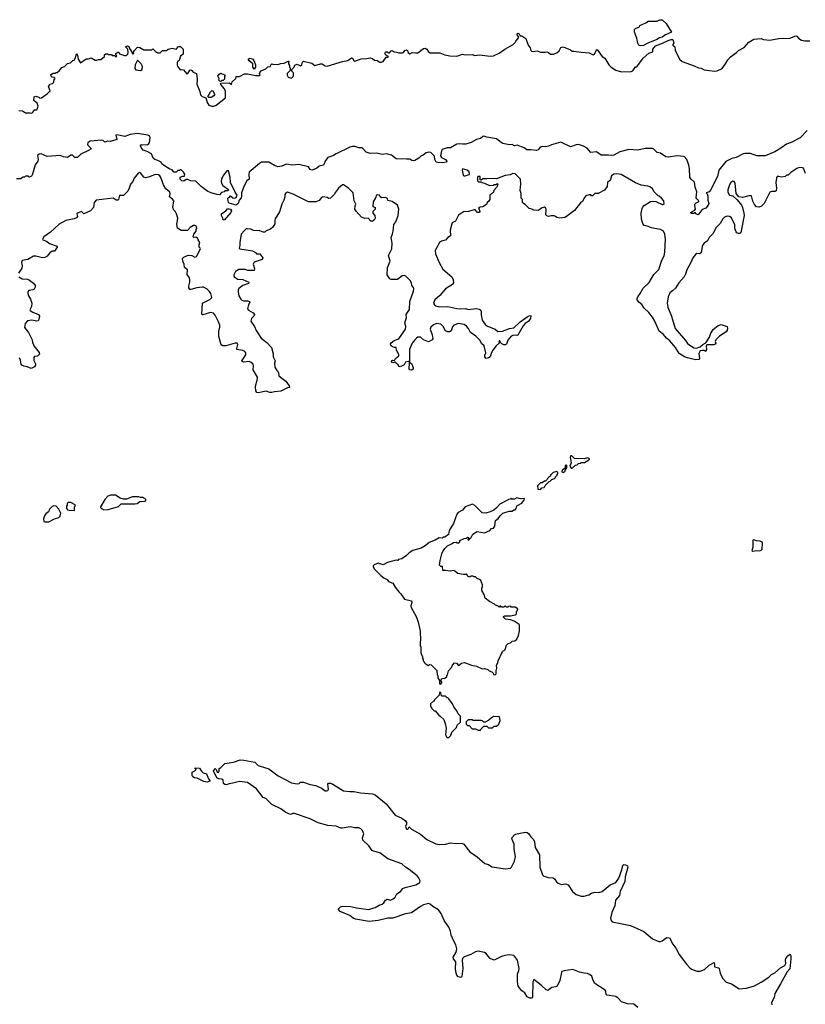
# Model space of a CAD drawing. Extents: x 2206940 to 2356632, y 511582 to 673215.
# Tile 204 of 228: x 2313924 to 2323611, y 632262 to 644400. Entities that reach past the tile are written whole.
import ezdxf

# ---------------------------------------------------------------- set-up
doc = ezdxf.new("R2010")
doc.units = 0

msp = doc.modelspace()

# ---------------------------------------------------------------- linework, layer by layer
at = {"layer": '0CON10XD'}
for points in [[(2321575, 644077), (2321557, 644085), (2321545, 644112), (2321534, 644174), (2321503, 644245), (2321505, 644280), (2321515, 644290), (2321568, 644312), (2321572, 644328), (2321645, 644360), (2321655, 644370), (2321665, 644370), (2321675, 644380), (2321785, 644380), (2321815, 644400), (2321845, 644400), (2321895, 644352), (2321959, 644245), (2321888, 644212), (2321845, 644184), (2321814, 644176), (2321778, 644155), (2321668, 644112), (2321615, 644082), (2321575, 644077)], [(2316223, 643423), (2316235, 643380), (2316255, 643348), (2316295, 643333), (2316316, 643334), (2316345, 643348), (2316460, 643435), (2316462, 643515), (2316448, 643548), (2316405, 643600), (2316402, 643618), (2316512, 643622), (2316535, 643600), (2316542, 643635), (2316590, 643675), (2316592, 643698), (2316635, 643698), (2316695, 643732), (2316735, 643732), (2316835, 643712), (2316885, 643710), (2316890, 643725), (2316880, 643735), (2316883, 643747), (2316901, 643769), (2316960, 643795), (2316985, 643820), (2317018, 643822), (2317020, 643845), (2317033, 643857), (2317045, 643850), (2317105, 643847), (2317145, 643862), (2317187, 643863), (2317235, 643890), (2317248, 643888), (2317240, 643875), (2317240, 643855), (2317250, 643835), (2317250, 643815), (2317260, 643805), (2317260, 643775), (2317223, 643737), (2317222, 643715), (2317235, 643690), (2317275, 643680), (2317300, 643705), (2317300, 643745), (2317280, 643765), (2317280, 643785), (2317308, 643815), (2317315, 643840), (2317345, 643853), (2317385, 643832), (2317402, 643845), (2317413, 643877), (2317425, 643890), (2317525, 643863), (2317565, 643837), (2317634, 643856), (2317655, 643856), (2317692, 643832), (2317715, 643826), (2317862, 643872), (2317905, 643886), (2317968, 643895), (2318015, 643930), (2318026, 643926), (2318044, 643895), (2318055, 643889), (2318135, 643919), (2318205, 643920), (2318245, 643930), (2318275, 643921), (2318300, 643900), (2318330, 643895), (2318365, 643876), (2318385, 643876), (2318407, 643883), (2318443, 643937), (2318465, 643938), (2318472, 643945), (2318435, 643967), (2318429, 643985), (2318436, 644004), (2318454, 644004), (2318475, 643990), (2318485, 643992), (2318503, 644015), (2318515, 644019), (2318540, 644005), (2318575, 644000), (2318595, 643990), (2318645, 643990), (2318656, 643994), (2318671, 644019), (2318695, 644028), (2318705, 644020), (2318714, 643995), (2318735, 643981), (2318764, 643996), (2318805, 643990), (2318835, 643993), (2318905, 644043), (2318925, 644049), (2318945, 644038), (2318965, 644002), (2318985, 643992), (2319105, 643990), (2319165, 643968), (2319227, 643953), (2319315, 643952), (2319385, 643973), (2319415, 643968), (2319505, 643970), (2319535, 643960), (2319595, 643967), (2319725, 643951), (2319765, 643953), (2319834, 643986), (2319904, 644036), (2320010, 644095), (2320035, 644120), (2320040, 644135), (2320068, 644165), (2320078, 644185), (2320057, 644215), (2320057, 644225), (2320065, 644233), (2320083, 644225), (2320093, 644203), (2320115, 644200), (2320165, 644169), (2320194, 644085), (2320220, 644055), (2320225, 644020), (2320235, 644010), (2320255, 644007), (2320305, 644017), (2320345, 644001), (2320405, 643998), (2320425, 644002), (2320445, 643997), (2320467, 643977), (2320505, 643976), (2320545, 643990), (2320574, 644016), (2320595, 644057), (2320625, 644066), (2320715, 644030), (2320735, 644010), (2320755, 644012), (2320845, 643998), (2320945, 643992), (2320995, 643968), (2321013, 643977), (2321035, 644030), (2321045, 644032), (2321107, 643947), (2321138, 643925), (2321188, 643845), (2321218, 643815), (2321276, 643776), (2321345, 643756), (2321465, 643760), (2321485, 643770), (2321515, 643817), (2321535, 643820), (2321612, 643925), (2321683, 643987), (2321729, 644005), (2321730, 644035), (2321765, 644079), (2321850, 644110), (2321921, 644145), (2321958, 644155), (2321976, 644155), (2321990, 644115), (2321977, 644093), (2321979, 644085), (2322003, 644065), (2322004, 644025), (2322061, 643915), (2322093, 643883), (2322242, 643832), (2322295, 643806), (2322325, 643802), (2322365, 643781), (2322495, 643766), (2322525, 643771), (2322585, 643800), (2322627, 643855), (2322654, 643906), (2322687, 643943), (2322763, 643997), (2322785, 644022), (2322855, 644058), (2322885, 644092), (2322915, 644122), (2322975, 644160), (2323065, 644167), (2323095, 644157), (2323175, 644149), (2323285, 644169), (2323418, 644172), (2323495, 644200), (2323505, 644198), (2323530, 644170), (2323565, 644148), (2323605, 644139), (2323665, 644139)], [(2313915, 643280), (2313957, 643277), (2313995, 643253), (2314055, 643253), (2314075, 643248), (2314092, 643265), (2314105, 643290), (2314135, 643290), (2314140, 643295), (2314152, 643335), (2314139, 643369), (2314100, 643405), (2314102, 643448), (2314125, 643458), (2314160, 643445), (2314173, 643433), (2314192, 643438), (2314269, 643491), (2314298, 643525), (2314278, 643575), (2314294, 643606), (2314330, 643615), (2314345, 643630), (2314350, 643665), (2314360, 643675), (2314348, 643688), (2314325, 643690), (2314312, 643702), (2314310, 643725), (2314315, 643730), (2314335, 643740), (2314365, 643740), (2314375, 643750), (2314385, 643750), (2314416, 643774), (2314445, 643812), (2314478, 643822), (2314515, 643860), (2314552, 643868), (2314580, 643895), (2314595, 643900), (2314612, 643928), (2314625, 643980), (2314637, 643957), (2314645, 643912), (2314675, 643870), (2314743, 643917), (2314772, 643918), (2314805, 643930), (2314855, 643900), (2314875, 643900), (2314895, 643910), (2314925, 643910), (2314970, 643945), (2314970, 643965), (2314985, 643980), (2315005, 643980), (2315015, 643970), (2315055, 643970), (2315065, 643960), (2315095, 643960), (2315115, 643940), (2315120, 643955), (2315110, 643965), (2315110, 643985), (2315135, 644000), (2315145, 644000), (2315155, 643980), (2315215, 643958), (2315232, 643958), (2315256, 643974), (2315263, 643997), (2315257, 644037), (2315230, 644065), (2315255, 644077), (2315272, 644065), (2315278, 644045), (2315300, 644015), (2315315, 643980), (2315330, 643985), (2315328, 644005), (2315334, 644016), (2315374, 644056), (2315385, 644060), (2315405, 644057), (2315455, 644028), (2315555, 644030), (2315565, 644040), (2315605, 644000), (2315615, 644000), (2315625, 643990), (2315655, 643990), (2315685, 644020), (2315735, 644020), (2315753, 644037), (2315805, 644047), (2315855, 644038), (2315882, 644068), (2315905, 644068), (2315940, 644035), (2315940, 643975), (2315905, 643950), (2315892, 643898), (2315875, 643888), (2315867, 643873), (2315864, 643845), (2315869, 643829), (2315902, 643782), (2315925, 643788), (2315945, 643782), (2315985, 643733), (2315998, 643735), (2316024, 643776), (2316035, 643780), (2316048, 643775), (2316065, 643752), (2316106, 643736), (2316114, 643665), (2316110, 643605), (2316144, 643515), (2316152, 643472), (2316172, 643452), (2316220, 643435), (2316223, 643423)], [(2315415, 643773), (2315434, 643786), (2315438, 643825), (2315422, 643855), (2315375, 643900), (2315348, 643842), (2315345, 643800), (2315355, 643782), (2315415, 643773)], [(2316815, 643790), (2316800, 643815), (2316800, 643855), (2316754, 643894), (2316742, 643915), (2316760, 643925), (2316795, 643916), (2316813, 643895), (2316830, 643845), (2316830, 643815), (2316815, 643790)], [(2316405, 643640), (2316392, 643642), (2316380, 643655), (2316382, 643672), (2316368, 643705), (2316385, 643730), (2316405, 643740), (2316458, 643715), (2316450, 643705), (2316450, 643665), (2316435, 643650), (2316415, 643650), (2316405, 643640)], [(2316255, 643440), (2316242, 643455), (2316275, 643512), (2316295, 643528), (2316305, 643522), (2316323, 643495), (2316328, 643475), (2316319, 643461), (2316285, 643442), (2316255, 643440)], [(2323633, 643035), (2323547, 642943), (2323435, 642886), (2323377, 642865), (2323310, 642815), (2323235, 642770), (2323115, 642722), (2323013, 642723), (2322935, 642752), (2322865, 642751), (2322845, 642745), (2322759, 642701), (2322705, 642690), (2322630, 642650), (2322543, 642547), (2322527, 642465), (2322442, 642298), (2322425, 642276), (2322390, 642265), (2322402, 642252), (2322408, 642228), (2322409, 642175), (2322422, 642135), (2322413, 642115), (2322385, 642077), (2322340, 642060), (2322290, 641995), (2322260, 642005), (2322255, 642020), (2322245, 642020), (2322235, 642010), (2322205, 642010), (2322200, 642025), (2322225, 642038), (2322250, 642050), (2322257, 642063), (2322247, 642105), (2322250, 642125), (2322265, 642142), (2322292, 642155), (2322296, 642165), (2322271, 642191), (2322265, 642205), (2322272, 642278), (2322254, 642335), (2322246, 642396), (2322202, 642435), (2322188, 642455), (2322183, 642565), (2322176, 642605), (2322149, 642675), (2322115, 642712), (2322025, 642722), (2321925, 642705), (2321891, 642711), (2321826, 642756), (2321782, 642762), (2321744, 642805), (2321725, 642814), (2321635, 642812), (2321545, 642792), (2321435, 642799), (2321325, 642771), (2321248, 642732), (2321224, 642726), (2321185, 642728), (2321095, 642731), (2321035, 642773), (2320965, 642762), (2320920, 642815), (2320875, 642839), (2320815, 642860), (2320785, 642859), (2320715, 642834), (2320595, 642891), (2320482, 642858), (2320445, 642839), (2320405, 642834), (2320365, 642838), (2320343, 642827), (2320316, 642794), (2320295, 642786), (2320225, 642797), (2320177, 642797), (2320145, 642819), (2320057, 642853), (2320025, 642847), (2319995, 642860), (2319964, 642856), (2319882, 642875), (2319860, 642885), (2319805, 642933), (2319685, 642950), (2319645, 642963), (2319635, 642962), (2319605, 642936), (2319555, 642925), (2319489, 642885), (2319425, 642867), (2319385, 642865), (2319345, 642869), (2319315, 642865), (2319235, 642819), (2319195, 642822), (2319135, 642801), (2319125, 642785), (2319112, 642722), (2319125, 642702), (2319175, 642678), (2319189, 642655), (2319185, 642642), (2319135, 642635), (2319075, 642638), (2319060, 642645), (2319044, 642675), (2319037, 642717), (2318993, 642763), (2318965, 642766), (2318935, 642757), (2318899, 642731), (2318871, 642719), (2318845, 642695), (2318795, 642663), (2318775, 642660), (2318758, 642665), (2318735, 642682), (2318695, 642679), (2318565, 642686), (2318509, 642729), (2318445, 642748), (2318395, 642739), (2318326, 642756), (2318245, 642749), (2318195, 642767), (2318145, 642819), (2318105, 642821), (2318056, 642836), (2318025, 642837), (2317995, 642828), (2317825, 642748), (2317793, 642725), (2317725, 642700), (2317693, 642663), (2317672, 642608), (2317617, 642593), (2317585, 642566), (2317525, 642544), (2317506, 642555), (2317485, 642586), (2317365, 642614), (2317285, 642606), (2317215, 642620), (2317155, 642596), (2317105, 642588), (2317065, 642601), (2316995, 642642), (2316905, 642642), (2316881, 642629), (2316755, 642519), (2316750, 642495), (2316754, 642436), (2316725, 642412), (2316688, 642345), (2316659, 642265), (2316661, 642225), (2316656, 642205), (2316632, 642175), (2316616, 642135), (2316595, 642113), (2316508, 642138), (2316498, 642148), (2316490, 642195), (2316495, 642210), (2316505, 642210), (2316525, 642230), (2316552, 642202), (2316575, 642198), (2316595, 642208), (2316606, 642235), (2316582, 642272), (2316524, 642395), (2316518, 642458), (2316497, 642537), (2316480, 642535), (2316435, 642480), (2316412, 642435), (2316410, 642405), (2316412, 642385), (2316427, 642357), (2316500, 642305), (2316485, 642290), (2316455, 642290), (2316445, 642280), (2316412, 642268), (2316387, 642243), (2316356, 642244), (2316285, 642265), (2316245, 642284), (2316162, 642345), (2316095, 642408), (2316035, 642412), (2315995, 642430), (2315975, 642430), (2315949, 642411), (2315922, 642415), (2315903, 642435), (2315903, 642457), (2315935, 642470), (2315958, 642472), (2315962, 642495), (2315945, 642522), (2315915, 642550), (2315905, 642550), (2315895, 642540), (2315875, 642540), (2315855, 642520), (2315825, 642522), (2315805, 642550), (2315775, 642556), (2315699, 642605), (2315678, 642625), (2315670, 642645), (2315626, 642666), (2315592, 642675), (2315571, 642695), (2315548, 642748), (2315495, 642777), (2315445, 642790), (2315420, 642825), (2315413, 642845), (2315425, 642862), (2315494, 642856), (2315514, 642866), (2315523, 642885), (2315534, 642945), (2315530, 642965), (2315506, 642976), (2315375, 642999), (2315285, 642984), (2315222, 642962), (2315121, 642979), (2315110, 642975), (2315120, 642925), (2315045, 642898), (2315005, 642902), (2314975, 642890), (2314958, 642908), (2314935, 642916), (2314795, 642902), (2314765, 642883), (2314759, 642865), (2314763, 642853), (2314802, 642815), (2314800, 642805), (2314774, 642786), (2314676, 642744), (2314635, 642702), (2314625, 642700), (2314605, 642702), (2314575, 642730), (2314555, 642728), (2314515, 642703), (2314465, 642708), (2314424, 642724), (2314265, 642714), (2314188, 642748)], [(2314188, 642748), (2314165, 642743), (2314142, 642725), (2314153, 642675), (2314146, 642654), (2314115, 642610), (2314082, 642495), (2314069, 642471), (2314045, 642460), (2314025, 642470), (2313995, 642470), (2313985, 642460), (2313965, 642460), (2313935, 642440), (2313885, 642440)], [(2319415, 642474), (2319465, 642490), (2319470, 642495), (2319468, 642525), (2319440, 642545), (2319385, 642560), (2319380, 642545), (2319394, 642485), (2319404, 642474), (2319415, 642474)], [(2323614, 642504), (2323589, 642569), (2323565, 642577), (2323527, 642573), (2323506, 642564), (2323434, 642516), (2323400, 642485), (2323378, 642482), (2323362, 642468), (2323315, 642458), (2323285, 642469), (2323265, 642467), (2323254, 642446), (2323247, 642395), (2323254, 642325), (2323251, 642289), (2323238, 642282), (2323199, 642281), (2323175, 642272), (2323102, 642135), (2323069, 642101), (2323042, 642088), (2323010, 642095), (2322985, 642120), (2322963, 642163), (2322948, 642228), (2322915, 642230), (2322835, 642210), (2322790, 642215), (2322758, 642258), (2322746, 642385), (2322732, 642405), (2322718, 642408), (2322693, 642395), (2322676, 642365), (2322657, 642303), (2322657, 642275), (2322675, 642238), (2322717, 642227), (2322770, 642180), (2322824, 642114), (2322836, 642086), (2322854, 642015), (2322856, 641985), (2322814, 641776), (2322804, 641766), (2322785, 641766), (2322765, 641774), (2322756, 641786), (2322743, 641825), (2322740, 641875), (2322695, 641960), (2322675, 641973), (2322645, 641979), (2322615, 641966), (2322592, 641945), (2322561, 641889), (2322507, 641833), (2322474, 641765), (2322426, 641715), (2322406, 641674), (2322365, 641646), (2322346, 641625), (2322338, 641605), (2322326, 641524), (2322305, 641514), (2322274, 641516), (2322255, 641504), (2322225, 641465), (2322201, 641405), (2322150, 641315), (2322135, 641265), (2322115, 641230), (2322053, 641155), (2322011, 641089), (2321975, 641056), (2321941, 641035), (2321920, 640985), (2321908, 640905), (2321916, 640855), (2321962, 640745), (2322005, 640595), (2322135, 640446), (2322158, 640408), (2322235, 640356), (2322269, 640351), (2322313, 640367), (2322345, 640396), (2322382, 640418), (2322431, 640485), (2322446, 640535), (2322475, 640582), (2322535, 640631), (2322575, 640643), (2322645, 640618), (2322651, 640595), (2322647, 640573), (2322636, 640554), (2322551, 640499), (2322509, 640455), (2322501, 640435), (2322506, 640414), (2322500, 640400), (2322482, 640392), (2322398, 640392), (2322390, 640375), (2322392, 640335), (2322385, 640310), (2322365, 640322), (2322337, 640323), (2322314, 640316), (2322298, 640285), (2322306, 640225), (2322298, 640212), (2322255, 640208), (2322160, 640230), (2322119, 640245), (2322056, 640286), (2322009, 640359), (2321942, 640442), (2321901, 640475), (2321861, 640521), (2321810, 640560), (2321756, 640685), (2321728, 640735), (2321681, 640791), (2321624, 640844), (2321595, 640891), (2321559, 640919), (2321536, 640946), (2321536, 640965), (2321544, 640985), (2321576, 641024), (2321611, 641089), (2321685, 641161), (2321743, 641257), (2321805, 641321), (2321843, 641437), (2321870, 641490), (2321880, 641535), (2321888, 641695), (2321880, 641755), (2321863, 641795), (2321825, 641813), (2321754, 641824), (2321714, 641834), (2321675, 641852), (2321625, 641862), (2321608, 641888), (2321591, 641941), (2321588, 642015), (2321598, 642072), (2321602, 642085), (2321625, 642108), (2321703, 642157), (2321725, 642162), (2321767, 642157), (2321845, 642120), (2321855, 642120), (2321870, 642135), (2321868, 642165), (2321839, 642199), (2321810, 642225), (2321795, 642230), (2321745, 642280), (2321726, 642316), (2321700, 642335), (2321667, 642347)], [(2316126, 641685), (2316116, 641706), (2316105, 641713), (2316095, 641718), (2316073, 641713), (2316062, 641725), (2316073, 641757), (2316100, 641795), (2316100, 641815), (2316108, 641825), (2316106, 641846), (2316100, 641855), (2316085, 641862), (2316068, 641862), (2316025, 641838), (2315995, 641802), (2315915, 641803), (2315869, 641829), (2315862, 641875), (2315873, 641953), (2315857, 642007), (2315845, 642030), (2315823, 642053), (2315812, 642085), (2315824, 642165), (2315808, 642188), (2315772, 642215), (2315778, 642255), (2315774, 642274), (2315726, 642315), (2315696, 642366), (2315665, 642455), (2315652, 642475), (2315635, 642488), (2315595, 642493), (2315525, 642461), (2315475, 642449), (2315455, 642459), (2315412, 642512), (2315405, 642516), (2315385, 642508), (2315335, 642445), (2315321, 642405), (2315289, 642371), (2315276, 642324), (2315257, 642285), (2315205, 642231), (2315155, 642232), (2315143, 642185), (2315134, 642176), (2315115, 642176), (2315075, 642201), (2314866, 642174), (2314844, 642145), (2314833, 642085), (2314796, 642044), (2314715, 642007), (2314685, 642034), (2314645, 642021), (2314629, 642005), (2314638, 641975), (2314625, 641958), (2314595, 641944), (2314495, 641923), (2314411, 641879), (2314305, 641780), (2314220, 641725), (2314204, 641696), (2314210, 641685), (2314255, 641670), (2314290, 641640), (2314385, 641610), (2314388, 641595), (2314355, 641548), (2314324, 641546), (2314296, 641524), (2314265, 641487), (2314235, 641469), (2314205, 641466), (2314125, 641483), (2314095, 641483), (2314026, 641444), (2313955, 641430), (2313947, 641405), (2313954, 641364), (2313952, 641335), (2313910, 641275)], [(2321667, 642347), (2321585, 642362), (2321515, 642390), (2321342, 642492), (2321285, 642499), (2321250, 642495), (2321220, 642475), (2321208, 642432), (2321196, 642414), (2321172, 642395), (2321168, 642345), (2321135, 642300), (2321055, 642258), (2321015, 642258), (2320985, 642230), (2320975, 642230), (2320965, 642240), (2320945, 642240), (2320905, 642228), (2320880, 642195), (2320865, 642160), (2320837, 642143), (2320764, 642046), (2320665, 641972), (2320645, 641962), (2320585, 641952), (2320545, 641960), (2320530, 641975), (2320512, 641982), (2320475, 641982), (2320445, 641972), (2320425, 641982), (2320412, 641995), (2320417, 642057), (2320410, 642075), (2320395, 642090), (2320365, 642080), (2320315, 642048), (2320265, 642050), (2320240, 642065), (2320204, 642074), (2320155, 642122), (2320134, 642134), (2320122, 642145), (2320122, 642182), (2320108, 642198), (2320106, 642256), (2320093, 642295), (2320103, 642375), (2320100, 642435), (2320035, 642498), (2320005, 642504), (2319971, 642489), (2319911, 642479), (2319805, 642438), (2319775, 642443), (2319685, 642437), (2319635, 642440), (2319615, 642420), (2319600, 642425), (2319600, 642465), (2319572, 642465), (2319568, 642455), (2319570, 642415), (2319583, 642403), (2319612, 642402), (2319625, 642392), (2319656, 642386), (2319715, 642358), (2319765, 642360), (2319773, 642367), (2319795, 642368), (2319815, 642380), (2319820, 642365), (2319805, 642330), (2319770, 642295), (2319768, 642275), (2319755, 642260), (2319740, 642255), (2319720, 642235), (2319720, 642185), (2319703, 642157), (2319688, 642145), (2319679, 642121), (2319635, 642092), (2319603, 642087), (2319580, 642075), (2319590, 642065), (2319598, 642035), (2319590, 642025), (2319570, 642025), (2319540, 642055), (2319527, 642057), (2319456, 642034), (2319398, 642032), (2319335, 641992), (2319298, 641915), (2319258, 641895), (2319252, 641885), (2319232, 641805), (2319234, 641736), (2319205, 641717), (2319175, 641684), (2319125, 641671), (2319101, 641655), (2319048, 641555), (2319051, 641515), (2319095, 641406), (2319142, 641325), (2319251, 641231), (2319267, 641195), (2319272, 641155), (2319262, 641135), (2319175, 641083), (2319105, 641000), (2319043, 640945), (2319026, 640905), (2319038, 640885), (2319055, 640873), (2319095, 640861), (2319205, 640863), (2319315, 640840), (2319365, 640835), (2319425, 640839), (2319455, 640828), (2319555, 640840), (2319590, 640830), (2319605, 640822), (2319614, 640804), (2319613, 640763), (2319627, 640695), (2319668, 640638), (2319691, 640621), (2319785, 640586), (2319818, 640558), (2319879, 640561), (2319965, 640594), (2320015, 640602), (2320095, 640676), (2320195, 640747), (2320215, 640752), (2320228, 640748), (2320222, 640715), (2320195, 640679), (2320156, 640655), (2320132, 640628), (2320065, 640511), (2320055, 640506), (2320015, 640511), (2319983, 640497), (2319941, 640449), (2319925, 640402), (2319915, 640392), (2319895, 640393), (2319868, 640405), (2319852, 640422), (2319845, 640440), (2319835, 640440), (2319832, 640425), (2319840, 640415), (2319799, 640381), (2319759, 640325), (2319741, 640299), (2319724, 640246), (2319705, 640230), (2319675, 640223), (2319661, 640245), (2319660, 640265), (2319670, 640295), (2319650, 640380), (2319617, 640407), (2319601, 640445), (2319549, 640499), (2319484, 640545), (2319459, 640595), (2319435, 640622), (2319403, 640643), (2319335, 640654), (2319276, 640634), (2319261, 640615), (2319245, 640563), (2319225, 640554), (2319205, 640554), (2319175, 640566), (2319146, 640616), (2319116, 640645), (2319065, 640653), (2319025, 640640), (2318992, 640608), (2318986, 640585), (2319009, 640515), (2319017, 640465), (2319008, 640452), (2318965, 640428), (2318902, 640455), (2318865, 640487), (2318835, 640486), (2318815, 640476), (2318796, 640455), (2318765, 640411), (2318737, 640355), (2318732, 640335), (2318730, 640180), (2318755, 640162), (2318776, 640114), (2318775, 640090), (2318755, 640078), (2318735, 640082), (2318728, 640095), (2318732, 640165), (2318730, 640180), (2318717, 640187), (2318682, 640178), (2318663, 640147), (2318615, 640120), (2318604, 640124), (2318592, 640145), (2318548, 640178), (2318525, 640170), (2318514, 640174), (2318510, 640185), (2318515, 640198), (2318525, 640202), (2318545, 640200), (2318558, 640225), (2318600, 640255), (2318598, 640272), (2318572, 640325), (2318568, 640358), (2318545, 640358), (2318519, 640369), (2318502, 640385), (2318498, 640405), (2318503, 640417), (2318540, 640445), (2318600, 640465), (2318679, 640585), (2318686, 640616), (2318671, 640665), (2318693, 640725), (2318691, 640765), (2318732, 640829), (2318733, 640925), (2318779, 641055), (2318782, 641082), (2318780, 641100), (2318761, 641125), (2318753, 641155), (2318737, 641185), (2318685, 641240), (2318664, 641246), (2318638, 641242), (2318583, 641197), (2318505, 641198), (2318487, 641207), (2318453, 641255), (2318461, 641345), (2318491, 641425), (2318471, 641495), (2318512, 641575), (2318516, 641644), (2318504, 641715), (2318521, 641759), (2318531, 641795), (2318539, 641875), (2318561, 641909), (2318590, 641985), (2318598, 642065), (2318583, 642113), (2318515, 642158), (2318462, 642172), (2318458, 642195), (2318435, 642210), (2318385, 642202), (2318370, 642215), (2318360, 642235), (2318335, 642240), (2318322, 642235), (2318312, 642205), (2318282, 642155), (2318278, 642098), (2318306, 642086), (2318308, 642065), (2318278, 642035), (2318278, 642015), (2318302, 641985), (2318306, 641955), (2318295, 641928), (2318275, 641918), (2318255, 641918), (2318222, 641952), (2318178, 641948), (2318140, 641965), (2318071, 642041), (2318058, 642065), (2318060, 642105), (2318070, 642125), (2318050, 642165), (2318037, 642265), (2317978, 642325), (2317915, 642363), (2317905, 642363), (2317855, 642324), (2317816, 642274), (2317802, 642245), (2317755, 642198), (2317735, 642196), (2317715, 642207), (2317663, 642217), (2317645, 642208), (2317615, 642172), (2317574, 642156), (2317485, 642154), (2317295, 642248), (2317225, 642272), (2317201, 642259), (2317192, 642245), (2317192, 642215), (2317182, 642175), (2317158, 642125), (2317127, 642033), (2317073, 641947), (2317068, 641925), (2317072, 641885), (2317046, 641844), (2317015, 641818), (2316963, 641797), (2316945, 641780), (2316925, 641780), (2316885, 641797), (2316805, 641800), (2316775, 641818), (2316735, 641823), (2316715, 641820), (2316695, 641803), (2316656, 641755), (2316639, 641655), (2316640, 641615), (2316632, 641585), (2316637, 641577), (2316795, 641549), (2316831, 641531), (2316845, 641513), (2316885, 641512), (2316922, 641465), (2316915, 641443), (2316815, 641412), (2316804, 641385), (2316821, 641331), (2316815, 641308), (2316739, 641309), (2316705, 641319), (2316625, 641321), (2316585, 641296), (2316566, 641255), (2316563, 641243), (2316569, 641229), (2316615, 641201), (2316675, 641198), (2316750, 641165), (2316745, 641150), (2316675, 641124), (2316626, 641085), (2316617, 641065), (2316617, 641045), (2316627, 640997), (2316651, 640955), (2316665, 640942), (2316685, 640936), (2316736, 640936), (2316758, 640925), (2316762, 640915), (2316744, 640886), (2316734, 640834), (2316745, 640819), (2316803, 640785), (2316820, 640765), (2316813, 640745), (2316782, 640715), (2316776, 640685), (2316819, 640619), (2316840, 640570), (2316902, 640475), (2316971, 640421), (2317028, 640358), (2317049, 640279), (2317051, 640245), (2317074, 640195), (2317066, 640165), (2317072, 640115), (2317093, 640075), (2317111, 640061), (2317114, 640046), (2317121, 640011), (2317155, 639979), (2317207, 639945), (2317248, 639885), (2317250, 639865), (2317225, 639861), (2317145, 639821), (2317067, 639813), (2317035, 639804), (2317010, 639805), (2316965, 639822), (2316865, 639799), (2316846, 639806), (2316834, 639825), (2316831, 639875), (2316858, 639975), (2316858, 639995), (2316804, 640084), (2316807, 640133), (2316801, 640155), (2316780, 640175), (2316755, 640186), (2316685, 640180), (2316667, 640187), (2316663, 640195), (2316712, 640268), (2316714, 640294), (2316700, 640310), (2316674, 640324), (2316602, 640335), (2316600, 640345), (2316614, 640395), (2316605, 640413), (2316579, 640411), (2316465, 640379), (2316430, 640380), (2316410, 640390), (2316380, 640495), (2316380, 640555), (2316392, 640608), (2316390, 640635), (2316375, 640675), (2316335, 640758), (2316315, 640781), (2316275, 640789), (2316183, 640763), (2316173, 640763), (2316170, 640770), (2316178, 640905), (2316268, 640952), (2316294, 640975), (2316282, 641025), (2316265, 641051), (2316237, 641077), (2316191, 641101), (2316175, 641104), (2316107, 641093), (2316035, 641072), (2316024, 641074), (2316011, 641095), (2316008, 641115), (2316021, 641165), (2316020, 641190), (2316016, 641216), (2315991, 641261), (2315994, 641315), (2315957, 641347), (2315954, 641385), (2315936, 641425), (2315930, 641455), (2315954, 641476), (2316004, 641496), (2316045, 641492), (2316085, 641472), (2316105, 641481), (2316152, 641575), (2316150, 641585), (2316138, 641595), (2316137, 641623), (2316147, 641655), (2316126, 641685)], [(2316445, 641930), (2316430, 641935), (2316432, 641945), (2316411, 641985), (2316414, 642005), (2316466, 642044), (2316485, 642068), (2316505, 642070), (2316524, 642064), (2316534, 642045), (2316526, 642025), (2316445, 641930)], [(2313915, 641232), (2313955, 641204), (2314020, 641200), (2314045, 641191), (2314095, 641153), (2314116, 641125), (2314115, 641102), (2314101, 641079), (2314085, 641070), (2314035, 641060), (2314024, 641046), (2314023, 641025), (2314033, 640995), (2314059, 640955), (2314072, 640905), (2314068, 640865), (2314050, 640825), (2314052, 640815), (2314085, 640794), (2314156, 640766), (2314167, 640745), (2314162, 640705), (2314152, 640688), (2314135, 640684), (2314075, 640698), (2314022, 640688), (2313993, 640655), (2313984, 640606), (2314034, 640545), (2314080, 640455), (2314082, 640425), (2314099, 640379), (2314166, 640296), (2314167, 640275), (2314145, 640252), (2314105, 640250), (2314098, 640235), (2314097, 640197), (2314118, 640158), (2314119, 640141), (2314105, 640120), (2314065, 640100), (2314015, 640122), (2313975, 640127), (2313952, 640142), (2313941, 640155), (2313936, 640204), (2313920, 640230)], [(2320735, 638870), (2320775, 638910), (2320797, 638913), (2320815, 638930), (2320837, 638933), (2320845, 638940), (2320887, 638943), (2320930, 638965), (2320948, 638982), (2320948, 638988), (2320925, 638998), (2320885, 638988), (2320765, 638990), (2320730, 639025), (2320715, 639022), (2320710, 639005), (2320723, 638937), (2320708, 638895), (2320725, 638870), (2320735, 638870)], [(2320345, 638610), (2320362, 638628), (2320390, 638635), (2320402, 638658), (2320452, 638708), (2320465, 638710), (2320485, 638730), (2320520, 638745), (2320530, 638755), (2320530, 638765), (2320550, 638785), (2320550, 638795), (2320560, 638805), (2320558, 638818), (2320545, 638830), (2320503, 638817), (2320470, 638785), (2320468, 638772), (2320455, 638770), (2320430, 638745), (2320428, 638732), (2320408, 638712), (2320395, 638710), (2320368, 638692), (2320345, 638690), (2320310, 638655), (2320312, 638612), (2320345, 638610)], [(2320625, 638820), (2320650, 638835), (2320650, 638845), (2320670, 638875), (2320670, 638905), (2320665, 638910), (2320650, 638905), (2320648, 638872), (2320613, 638847), (2320610, 638825), (2320625, 638820)], [(2314595, 638350), (2314600, 638355), (2314600, 638395), (2314610, 638405), (2314608, 638418), (2314555, 638450), (2314522, 638448), (2314510, 638435), (2314510, 638415), (2314500, 638405), (2314500, 638375), (2314515, 638360), (2314533, 638353), (2314595, 638350)], [(2314958, 638358), (2315015, 638362), (2315142, 638398), (2315175, 638430), (2315345, 638430), (2315372, 638438), (2315405, 638460), (2315467, 638463), (2315478, 638472), (2315480, 638485), (2315468, 638498), (2315455, 638500), (2315445, 638510), (2315415, 638510), (2315395, 638520), (2315315, 638520), (2315242, 638488), (2315205, 638488), (2315165, 638500), (2315107, 638537), (2315045, 638538), (2315010, 638525), (2314974, 638486), (2314920, 638395), (2314920, 638385), (2314935, 638370), (2314945, 638370), (2314958, 638358)], [(2319115, 636210), (2319130, 636225), (2319130, 636235), (2319120, 636245), (2319122, 636268), (2319135, 636280), (2319168, 636282), (2319190, 636305), (2319190, 636315), (2319200, 636325), (2319210, 636375), (2319250, 636415), (2319260, 636445), (2319285, 636470), (2319308, 636468), (2319335, 636440), (2319373, 636467), (2319407, 636477), (2319495, 636442), (2319555, 636432), (2319625, 636398), (2319655, 636400), (2319695, 636390), (2319713, 636373), (2319745, 636360), (2319760, 636345), (2319765, 636330), (2319788, 636322), (2319800, 636335), (2319800, 636375), (2319808, 636405), (2319803, 636437), (2319820, 636475), (2319823, 636497), (2319875, 636610), (2319885, 636620), (2319898, 636622), (2319910, 636635), (2319925, 636690), (2319945, 636710), (2319975, 636720), (2319995, 636740), (2320028, 636742), (2320052, 636765), (2320075, 636810), (2320088, 636865), (2320088, 636935), (2320082, 636945), (2320022, 636985), (2319975, 637002), (2319915, 637010), (2319888, 637035), (2319890, 637045), (2319905, 637052), (2319975, 637050), (2320037, 637063), (2320050, 637075), (2320050, 637105), (2320058, 637112), (2320068, 637138), (2320035, 637160), (2319985, 637160), (2319975, 637170), (2319953, 637167), (2319945, 637160), (2319925, 637160), (2319915, 637170), (2319905, 637170), (2319895, 637160), (2319865, 637160), (2319855, 637170), (2319845, 637170), (2319835, 637160), (2319825, 637170), (2319792, 637182), (2319780, 637195), (2319715, 637230), (2319665, 637270), (2319650, 637315), (2319623, 637363), (2319622, 637395), (2319630, 637405), (2319630, 637435), (2319608, 637488), (2319595, 637500), (2319565, 637510), (2319545, 637530), (2319525, 637530), (2319515, 637540), (2319485, 637540), (2319477, 637533), (2319455, 637530), (2319435, 637570), (2319428, 637562), (2319395, 637562), (2319325, 637573), (2319275, 637612), (2319235, 637602), (2319175, 637612), (2319142, 637612), (2319138, 637658), (2319115, 637660), (2319102, 637675), (2319108, 637735), (2319128, 637815), (2319140, 637845), (2319165, 637880), (2319200, 637915), (2319257, 637943), (2319273, 637957), (2319305, 637960), (2319315, 637950), (2319335, 637952), (2319350, 637965), (2319352, 637978), (2319404, 638006), (2319435, 638010), (2319445, 638020), (2319457, 638017), (2319460, 638005), (2319450, 637995), (2319455, 637980), (2319492, 638015), (2319511, 638059), (2319565, 638092), (2319656, 638074), (2319720, 638105), (2319742, 638128), (2319765, 638130), (2319782, 638158), (2319792, 638225), (2319825, 638250), (2319830, 638265), (2319851, 638289), (2319883, 638317), (2319958, 638342), (2319995, 638340), (2320015, 638360), (2320035, 638360), (2320047, 638373), (2320052, 638408), (2320115, 638442), (2320150, 638485), (2320145, 638498), (2320097, 638493), (2320055, 638507), (2320025, 638490), (2319995, 638490), (2319985, 638500), (2319975, 638490), (2319953, 638487), (2319945, 638480), (2319844, 638426), (2319805, 638382), (2319770, 638355), (2319725, 638332), (2319673, 638317), (2319625, 638322), (2319535, 638412), (2319507, 638427), (2319415, 638394), (2319383, 638355), (2319332, 638325), (2319312, 638305), (2319271, 638189), (2319220, 638105), (2319210, 638055), (2319168, 638022), (2319145, 638020), (2319135, 638010), (2319098, 638012), (2319045, 637982), (2318974, 637956), (2318922, 637915), (2318875, 637887), (2318772, 637858), (2318725, 637829), (2318694, 637796), (2318636, 637754), (2318596, 637744), (2318585, 637733), (2318565, 637738), (2318461, 637709), (2318405, 637678), (2318345, 637699), (2318295, 637680), (2318283, 637667), (2318282, 637655), (2318298, 637625), (2318377, 637547), (2318415, 637518), (2318455, 637500), (2318473, 637473), (2318526, 637456), (2318552, 637405), (2318597, 637347), (2318625, 637323), (2318667, 637257), (2318757, 637235), (2318761, 637215), (2318746, 637175), (2318749, 637155), (2318816, 637036), (2318838, 636975), (2318863, 636865), (2318868, 636745), (2318862, 636735), (2318862, 636685), (2318870, 636665), (2318870, 636595), (2318890, 636545), (2318890, 636525), (2318900, 636515), (2318900, 636495), (2318910, 636485), (2318912, 636472), (2318928, 636468), (2318932, 636452), (2318945, 636450), (2318955, 636440), (2318965, 636440), (2318975, 636450), (2318998, 636448), (2319068, 636378), (2319070, 636325), (2319080, 636315), (2319080, 636285), (2319100, 636255), (2319100, 636215), (2319115, 636210)], [(2314235, 638208), (2314285, 638212), (2314355, 638248), (2314407, 638263), (2314422, 638278), (2314432, 638315), (2314406, 638366), (2314375, 638402), (2314345, 638408), (2314325, 638400), (2314290, 638365), (2314280, 638335), (2314245, 638310), (2314232, 638285), (2314218, 638245), (2314220, 638215), (2314235, 638208)], [(2322965, 637849), (2323005, 637858), (2323045, 637854), (2323065, 637859), (2323079, 637875), (2323082, 637945), (2323078, 637958), (2323055, 637972), (2323007, 637977), (2322975, 637989), (2322964, 637986), (2322964, 637895), (2322950, 637855), (2322965, 637849)], [(2319215, 635550), (2319240, 635575), (2319240, 635585), (2319250, 635595), (2319252, 635618), (2319310, 635675), (2319320, 635705), (2319358, 635742), (2319360, 635815), (2319332, 635845), (2319315, 635880), (2319275, 635930), (2319260, 635965), (2319215, 636030), (2319205, 636040), (2319195, 636040), (2319175, 636060), (2319132, 636062), (2319120, 636075), (2319118, 636108), (2319105, 636110), (2319100, 636105), (2319098, 636072), (2319040, 636015), (2319035, 636000), (2319025, 636000), (2318990, 635965), (2318990, 635935), (2319000, 635925), (2319000, 635915), (2319035, 635880), (2319045, 635880), (2319090, 635825), (2319110, 635815), (2319152, 635775), (2319172, 635725), (2319182, 635665), (2319173, 635583), (2319192, 635552), (2319215, 635550)], [(2319605, 635640), (2319612, 635658), (2319645, 635690), (2319685, 635690), (2319705, 635670), (2319755, 635670), (2319775, 635690), (2319805, 635690), (2319830, 635715), (2319847, 635763), (2319838, 635808), (2319768, 635812), (2319740, 635795), (2319710, 635765), (2319665, 635740), (2319645, 635740), (2319630, 635755), (2319612, 635762), (2319515, 635760), (2319505, 635770), (2319452, 635768), (2319430, 635745), (2319430, 635715), (2319445, 635700), (2319465, 635700), (2319505, 635660), (2319545, 635660), (2319575, 635640), (2319605, 635640)], [(2316235, 635001), (2316195, 635009), (2316112, 635052), (2316080, 635055), (2316058, 635065), (2316050, 635085), (2316050, 635125), (2316085, 635140), (2316100, 635155), (2316082, 635178), (2316140, 635175), (2316161, 635141), (2316188, 635115), (2316227, 635105), (2316251, 635041), (2316267, 635023), (2316268, 635015), (2316235, 635001)], [(2321545, 632225), (2321495, 632263), (2321419, 632269), (2321345, 632295), (2321305, 632338), (2321275, 632358), (2321164, 632375), (2321154, 632385), (2321152, 632425), (2321144, 632435), (2321015, 632520), (2320995, 632555), (2320978, 632608), (2320951, 632631), (2320925, 632642), (2320882, 632645), (2320825, 632660), (2320745, 632690), (2320636, 632676), (2320610, 632665), (2320603, 632655), (2320582, 632558), (2320552, 632488), (2320535, 632479), (2320485, 632470), (2320435, 632432), (2320415, 632440), (2320359, 632495), (2320265, 632570), (2320249, 632535), (2320246, 632355), (2320235, 632340), (2320215, 632338), (2320181, 632355), (2320152, 632402), (2320115, 632427), (2320069, 632485), (2320060, 632545), (2320061, 632635), (2320080, 632680), (2320083, 632703), (2320060, 632805), (2320025, 632857), (2320015, 632865), (2319965, 632874), (2319906, 632864), (2319865, 632853), (2319775, 632807), (2319725, 632827), (2319695, 632861), (2319677, 632887), (2319655, 632902), (2319575, 632916), (2319545, 632908), (2319485, 632876), (2319403, 632847), (2319385, 632827), (2319378, 632805), (2319389, 632705), (2319376, 632605), (2319365, 632592), (2319332, 632602), (2319315, 632620), (2319307, 632645), (2319298, 632698), (2319300, 632785), (2319274, 632825), (2319269, 632845), (2319305, 632907), (2319314, 632946), (2319300, 632995), (2319275, 633039), (2319244, 633115), (2319234, 633165), (2319214, 633215), (2319156, 633295), (2319122, 633382), (2319088, 633428), (2319018, 633468), (2318985, 633499), (2318965, 633507), (2318905, 633490), (2318865, 633470), (2318755, 633390), (2318683, 633377), (2318524, 633326), (2318465, 633324), (2318345, 633294), (2318235, 633282), (2318065, 633311), (2318036, 633326), (2317995, 633359), (2317875, 633408), (2317850, 633435), (2317880, 633465), (2317905, 633472), (2318005, 633469), (2318075, 633450), (2318225, 633431), (2318305, 633457), (2318355, 633484), (2318395, 633498), (2318415, 633514), (2318436, 633545), (2318453, 633557), (2318495, 633547), (2318529, 633561), (2318555, 633583), (2318576, 633625), (2318618, 633655), (2318650, 633690), (2318677, 633703), (2318808, 633735), (2318858, 633765), (2318862, 633785), (2318840, 633825), (2318824, 633845), (2318726, 633926), (2318679, 633955), (2318635, 633996), (2318465, 634055), (2318365, 634131), (2318285, 634150), (2318270, 634160), (2318228, 634215), (2318156, 634285), (2318151, 634315), (2318167, 634365), (2318151, 634405), (2318131, 634425), (2318105, 634437), (2318055, 634438), (2317999, 634449), (2317902, 634432), (2317882, 634432), (2317825, 634457), (2317725, 634468), (2317605, 634499), (2317505, 634550), (2317312, 634615), (2317290, 634615), (2317265, 634604), (2317205, 634627), (2317143, 634673), (2317035, 634727), (2316958, 634798), (2316925, 634812), (2316845, 634918), (2316735, 634997), (2316635, 635009), (2316553, 634987), (2316508, 634982), (2316475, 634969), (2316455, 634972), (2316439, 634985), (2316432, 635025), (2316416, 635036), (2316381, 635041), (2316355, 635053), (2316344, 635085), (2316325, 635111), (2316314, 635135), (2316335, 635170), (2316348, 635158), (2316358, 635125), (2316375, 635122), (2316382, 635135), (2316382, 635168), (2316405, 635182), (2316455, 635230), (2316562, 635248), (2316644, 635276), (2316686, 635274), (2316825, 635246), (2316865, 635206), (2316995, 635167), (2317110, 635080), (2317275, 634991), (2317345, 634981), (2317370, 634985), (2317388, 635002), (2317422, 635002), (2317505, 634972), (2317575, 634958), (2317655, 634923), (2317692, 634895), (2317705, 634893), (2317725, 634898), (2317732, 634915), (2317723, 634977), (2317733, 634987), (2317755, 634988), (2317785, 634978), (2317915, 634892), (2317994, 634884), (2318046, 634886), (2318125, 634868), (2318275, 634859), (2318305, 634846), (2318443, 634735), (2318552, 634595), (2318635, 634558), (2318681, 634525), (2318694, 634505), (2318693, 634485), (2318682, 634455), (2318695, 634423), (2318705, 634420), (2318712, 634425), (2318725, 634450), (2318755, 634420), (2318865, 634361), (2318945, 634296), (2319055, 634242), (2319095, 634231), (2319175, 634236), (2319235, 634252), (2319306, 634244), (2319375, 634249), (2319400, 634235), (2319452, 634165)], [(2319452, 634165), (2319475, 634142), (2319565, 634082), (2319658, 633998), (2319704, 633984), (2319745, 633959), (2319915, 633933), (2319975, 633940), (2319988, 633952), (2320023, 634025), (2320036, 634085), (2320021, 634175), (2320020, 634235), (2319995, 634295), (2319994, 634316), (2320025, 634350), (2320042, 634358), (2320095, 634374), (2320155, 634383), (2320181, 634381), (2320199, 634369), (2320227, 634325), (2320259, 634295), (2320270, 634265), (2320281, 634195), (2320334, 634105), (2320337, 633955), (2320369, 633859), (2320385, 633844), (2320445, 633826), (2320502, 633822), (2320524, 633805), (2320541, 633771), (2320562, 633755), (2320605, 633740), (2320655, 633748), (2320685, 633736), (2320742, 633652), (2320785, 633616), (2320845, 633594), (2320885, 633594), (2320940, 633610), (2320975, 633633), (2321014, 633646), (2321065, 633640), (2321105, 633653), (2321203, 633737), (2321275, 633765), (2321311, 633819), (2321349, 633921), (2321362, 633975), (2321375, 633987), (2321395, 633982), (2321418, 633968), (2321421, 633955), (2321389, 633835), (2321385, 633777), (2321328, 633655), (2321319, 633605), (2321271, 633545), (2321260, 633475), (2321240, 633430), (2321225, 633395), (2321210, 633325), (2321216, 633295), (2321230, 633280), (2321454, 633234), (2321619, 633159), (2321725, 633070), (2321805, 633038), (2321824, 633036), (2321845, 633043), (2321905, 633086), (2321935, 633082), (2321978, 633005), (2322016, 632955), (2322054, 632875), (2322146, 632756), (2322185, 632712), (2322209, 632695), (2322275, 632671), (2322315, 632670), (2322367, 632693), (2322425, 632743), (2322485, 632778), (2322492, 632755), (2322490, 632725), (2322542, 632712), (2322548, 632705), (2322560, 632645), (2322589, 632585), (2322636, 632535), (2322699, 632515), (2322795, 632455), (2322885, 632460), (2322985, 632491), (2323065, 632536), (2323162, 632598), (2323195, 632631), (2323235, 632652), (2323305, 632713), (2323358, 632742), (2323372, 632765), (2323367, 632805), (2323371, 632829), (2323395, 632861), (2323425, 632882), (2323432, 632865), (2323433, 632825), (2323420, 632700), (2323385, 632664), (2323306, 632515), (2323234, 632395), (2323226, 632345), (2323193, 632285), (2323196, 632255)]]:
    msp.add_lwpolyline(points, dxfattribs=at)

doc.saveas('drawing.dxf')
